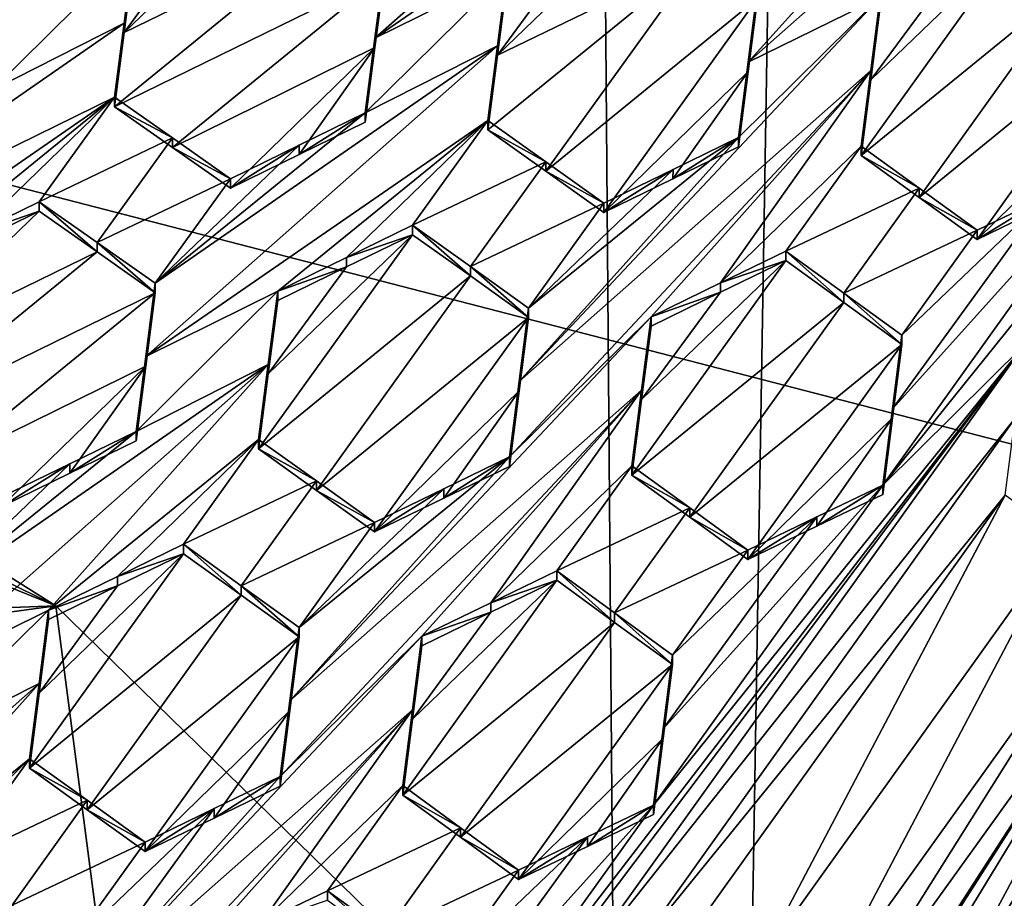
# Model space of a CAD drawing. Header units: metres. Extents: x -28 to 28, y -243 to 28.
# Tile 22 of 147: x -4.44 to -2.69, y -225.44 to -223.88. Entities that reach past the tile are written whole.
import ezdxf

# ---------------------------------------------------------------- set-up
doc = ezdxf.new("R2010")
doc.units = ezdxf.units.M
doc.layers.add('solid_10661043', color=7, linetype='CONTINUOUS')

msp = doc.modelspace()

# ---------------------------------------------------------------- linework, layer by layer
at = {"layer": 'solid_10661043'}
for points in [[(-6.468189, -240.147827, 149.682373), (-2.982479, -33.177227, 120.627815), (-7.076779, -32.296349, 120.462425)], [(-6.468189, -240.147827, 149.682373), (0, -240.141998, 149.723801), (-2.982479, -33.177227, 120.627815)], [(0, -240.141998, 149.723801), (-0.000043, -33.363544, 120.662979), (-2.982479, -33.177227, 120.627815)], [(-3.305357, -235.757614, 145.381073), (-6.610481, -235.649948, 145.324188), (-4.885979, -33.363503, 116.919937)], [(-3.305357, -235.757614, 145.381073), (-4.885979, -33.363503, 116.919937), (0.002991, -33.878384, 117.022713)], [(0, -235.869141, 145.41066), (-3.305357, -235.757614, 145.381073), (0.002991, -33.878384, 117.022713)], [(-5.242968, -219.076813, 116.413437), (8.043475, -227.407623, 118.645668), (-8.043475, -223.244019, 117.530037)], [(-5.242968, -219.076813, 116.413437), (7.775297, -222.446243, 117.316269), (8.043475, -227.407623, 118.645668)], [(-8.043475, -223.244019, 117.530037), (8.043475, -227.407623, 118.645668), (5.242968, -231.574844, 119.762268)], [(-8.043475, -223.244019, 117.530037), (5.242968, -231.574844, 119.762268), (-7.775297, -228.205399, 118.859436)], [(-3.808922, -223.911118, 132.731461), (-3.182922, -223.358307, 132.851456), (-3.792124, -223.781021, 132.72403)], [(-3.808922, -223.911118, 132.731461), (-3.200048, -223.490952, 132.858994), (-3.182922, -223.358307, 132.851456)], [(-2.518517, -223.399979, 133.029831), (-3.14456, -223.953613, 132.907974), (-2.909738, -223.838272, 132.959198)], [(-2.753897, -223.519791, 132.978333), (-3.14456, -223.953613, 132.907974), (-2.518517, -223.399979, 133.029831)], [(-3.808922, -223.911118, 132.731461), (-3.574006, -223.794495, 132.784653), (-3.200048, -223.490952, 132.858994)], [(-2.753897, -223.519791, 132.978333), (-3.127856, -223.823395, 132.903763), (-3.14456, -223.953613, 132.907974)], [(-3.998243, -223.653397, 132.589233), (-4.116854, -223.711624, 132.561752), (-4.255118, -223.901199, 132.542877)], [(-3.895067, -223.725479, 132.626114), (-3.998243, -223.653397, 132.589233), (-4.255118, -223.901199, 132.542877)], [(-3.451479, -223.751114, 132.750519), (-3.590782, -223.94133, 132.729004), (-3.333975, -223.693573, 132.777191)], [(-3.230932, -223.766586, 132.810211), (-3.333975, -223.693573, 132.777191), (-3.590782, -223.94133, 132.729004)], [(-4.116854, -223.711624, 132.561752), (-4.238274, -223.77124, 132.5336), (-4.255118, -223.901199, 132.542877)], [(-3.895067, -223.725479, 132.626114), (-4.255118, -223.901199, 132.542877), (-4.272186, -224.033096, 132.551575)], [(-3.792124, -223.797668, 132.661896), (-3.895067, -223.725479, 132.626114), (-4.272186, -224.033096, 132.551575)], [(-2.94365, -224.11998, 132.903046), (-2.669707, -223.7379, 132.949661), (-2.926407, -223.985062, 132.900558)], [(-2.566728, -223.81221, 132.977585), (-2.669707, -223.7379, 132.949661), (-2.94365, -224.11998, 132.903046)], [(-2.926407, -223.985062, 132.900558), (-2.669707, -223.7379, 132.949661), (-2.785907, -223.794464, 132.9245)], [(-4.490304, -224.003372, 132.551529), (-4.255118, -223.884476, 132.605347), (-4.238274, -223.754517, 132.596008)], [(-4.47325, -223.871841, 132.541931), (-4.490304, -224.003372, 132.551529), (-4.238274, -223.754517, 132.596008)], [(-4.255118, -223.884476, 132.605347), (-4.238274, -223.77124, 132.5336), (-4.238274, -223.754517, 132.596008)], [(-3.451479, -223.751114, 132.750519), (-3.574006, -223.811111, 132.722656), (-3.590782, -223.94133, 132.729004)], [(-6.575266, -223.841171, 136.553665), (-4.376737, -224.921799, 137.19516), (-6.189153, -223.779282, 136.466309)], [(-6.189153, -223.779282, 136.466309), (-4.376737, -224.921799, 137.19516), (-5.935938, -225.133881, 136.516098)], [(-4.255118, -223.884476, 132.605347), (-4.255118, -223.901199, 132.542877), (-4.238274, -223.77124, 132.5336)], [(-3.792124, -223.781021, 132.72403), (-3.792124, -223.797668, 132.661896), (-3.808922, -223.92778, 132.669266)], [(-3.808922, -223.911118, 132.731461), (-3.792124, -223.781021, 132.72403), (-3.808922, -223.92778, 132.669266)], [(-3.230932, -223.766586, 132.810211), (-3.590782, -223.94133, 132.729004), (-3.607918, -224.074524, 132.734818)], [(-3.230932, -223.766586, 132.810211), (-3.607918, -224.074524, 132.734818), (-3.504889, -224.147858, 132.766602)], [(-3.230932, -223.766586, 132.810211), (-3.504889, -224.147858, 132.766602), (-3.127856, -223.839935, 132.84201)], [(-3.792124, -223.797668, 132.661896), (-4.272186, -224.033096, 132.551575), (-4.169062, -224.105499, 132.587051)], [(-3.808922, -223.92778, 132.669266), (-3.792124, -223.797668, 132.661896), (-4.169062, -224.105499, 132.587051)], [(-3.826036, -224.043854, 132.738327), (-3.590782, -223.924698, 132.791077), (-3.574006, -223.794495, 132.784653)], [(-3.808922, -223.911118, 132.731461), (-3.826036, -224.043854, 132.738327), (-3.574006, -223.794495, 132.784653)], [(-3.574006, -223.811111, 132.722656), (-3.574006, -223.794495, 132.784653), (-3.590782, -223.924698, 132.791077)], [(-2.926407, -223.985062, 132.900558), (-2.785907, -223.794464, 132.9245), (-2.909738, -223.854782, 132.897552)], [(-3.590782, -223.94133, 132.729004), (-3.574006, -223.811111, 132.722656), (-3.590782, -223.924698, 132.791077)], [(-2.566728, -223.81221, 132.977585), (-2.94365, -224.11998, 132.903046), (-2.840657, -224.194534, 132.930161)], [(-2.463588, -223.887054, 133.004105), (-2.566728, -223.81221, 132.977585), (-2.840657, -224.194534, 132.930161)], [(-3.14456, -223.970184, 132.846161), (-3.14456, -223.953613, 132.907974), (-3.127856, -223.823395, 132.903763)], [(-3.127856, -223.839935, 132.84201), (-3.14456, -223.970184, 132.846161), (-3.127856, -223.823395, 132.903763)], [(-6.575266, -223.841171, 136.553665), (-7.008004, -223.855209, 136.590042), (-4.376737, -224.921799, 137.19516)], [(-3.552444, -224.522095, 132.840561), (-2.909738, -223.838272, 132.959198), (-3.161768, -224.087952, 132.911682)], [(-3.552444, -224.522095, 132.840561), (-2.926408, -223.968536, 132.962265), (-2.909738, -223.838272, 132.959198)], [(-3.504889, -224.147858, 132.766602), (-3.401798, -224.221527, 132.797287), (-3.127856, -223.839935, 132.84201)], [(-3.127856, -223.839935, 132.84201), (-3.401798, -224.221527, 132.797287), (-3.14456, -223.970184, 132.846161)], [(-3.14456, -223.953613, 132.907974), (-3.161768, -224.087952, 132.911682), (-2.909738, -223.838272, 132.959198)], [(-2.926408, -223.968536, 132.962265), (-2.909738, -223.854782, 132.897552), (-2.909738, -223.838272, 132.959198)], [(-7.008004, -223.855209, 136.590042), (-11.353618, -225.18544, 137.539215), (-4.376737, -224.921799, 137.19516)], [(-2.926407, -223.985062, 132.900558), (-2.909738, -223.854782, 132.897552), (-2.926408, -223.968536, 132.962265)], [(-4.272186, -224.016342, 132.61409), (-4.255118, -223.884476, 132.605347), (-4.864262, -224.306686, 132.478073)], [(-4.490304, -224.003372, 132.551529), (-4.864262, -224.306686, 132.478073), (-4.255118, -223.884476, 132.605347)], [(-4.272186, -224.016342, 132.61409), (-4.255118, -223.901199, 132.542877), (-4.255118, -223.884476, 132.605347)], [(-2.90537, -224.706635, 132.994339), (-2.65334, -224.457108, 133.041306), (-2.24547, -223.887466, 133.11348)], [(-2.90537, -224.706635, 132.994339), (-2.24547, -223.887466, 133.11348), (-2.4975, -224.137039, 133.06636)], [(-2.463588, -223.887054, 133.004105), (-2.840657, -224.194534, 132.930161), (-2.73753, -224.269547, 132.955978)], [(-2.480152, -224.017151, 133.0047), (-2.463588, -223.887054, 133.004105), (-2.73753, -224.269547, 132.955978)], [(-4.272186, -224.016342, 132.61409), (-4.272186, -224.033096, 132.551575), (-4.255118, -223.901199, 132.542877)], [(-3.808922, -223.911118, 132.731461), (-3.808922, -223.92778, 132.669266), (-3.826036, -224.060547, 132.676056)], [(-3.808922, -223.911118, 132.731461), (-3.826036, -224.060547, 132.676056), (-3.826036, -224.043854, 132.738327)], [(-4.216788, -224.47789, 132.669861), (-3.607918, -224.057877, 132.796951), (-3.590782, -223.924698, 132.791077)], [(-4.216788, -224.47789, 132.669861), (-3.590782, -223.924698, 132.791077), (-4.199994, -224.347443, 132.663864)], [(-3.826036, -224.043854, 132.738327), (-4.199994, -224.347443, 132.663864), (-3.590782, -223.924698, 132.791077)], [(-3.808922, -223.92778, 132.669266), (-4.169062, -224.105499, 132.587051), (-4.066067, -224.178085, 132.621536)], [(-3.808922, -223.92778, 132.669266), (-4.066067, -224.178085, 132.621536), (-3.943804, -224.11821, 132.649338)], [(-3.808922, -223.92778, 132.669266), (-3.943804, -224.11821, 132.649338), (-3.826036, -224.060547, 132.676056)], [(-3.590782, -223.94133, 132.729004), (-3.590782, -223.924698, 132.791077), (-3.607918, -224.057877, 132.796951)], [(-3.607918, -224.074524, 132.734818), (-3.590782, -223.94133, 132.729004), (-3.607918, -224.057877, 132.796951)], [(-3.14456, -223.953613, 132.907974), (-3.161768, -224.104538, 132.849777), (-3.161768, -224.087952, 132.911682)], [(-3.14456, -223.970184, 132.846161), (-3.161768, -224.104538, 132.849777), (-3.14456, -223.953613, 132.907974)], [(-3.569638, -224.656555, 132.843353), (-3.317608, -224.406845, 132.890961), (-2.926408, -223.968536, 132.962265)], [(-3.569638, -224.656555, 132.843353), (-2.926408, -223.968536, 132.962265), (-3.552444, -224.522095, 132.840561)], [(-3.14456, -223.970184, 132.846161), (-3.401798, -224.221527, 132.797287), (-3.278523, -224.161423, 132.824295)], [(-2.926408, -223.968536, 132.962265), (-3.317608, -224.406845, 132.890961), (-3.194116, -224.346832, 132.917297)], [(-3.14456, -223.970184, 132.846161), (-3.278523, -224.161423, 132.824295), (-3.161768, -224.104538, 132.849777)], [(-2.926408, -223.968536, 132.962265), (-3.194116, -224.346832, 132.917297), (-2.94365, -224.103424, 132.964844)], [(-2.926407, -223.985062, 132.900558), (-2.926408, -223.968536, 132.962265), (-2.94365, -224.103424, 132.964844)], [(-2.94365, -224.11998, 132.903046), (-2.926407, -223.985062, 132.900558), (-2.94365, -224.103424, 132.964844)], [(-4.881109, -224.436874, 132.486588), (-4.272186, -224.016342, 132.61409), (-4.864262, -224.306686, 132.478073)], [(-4.881109, -224.436874, 132.486588), (-4.646144, -224.319763, 132.540222), (-4.272186, -224.016342, 132.61409)], [(-4.524395, -224.260086, 132.568085), (-4.272186, -224.016342, 132.61409), (-4.646144, -224.319763, 132.540222)], [(-4.524395, -224.260086, 132.568085), (-4.406114, -224.202118, 132.595139), (-4.272186, -224.016342, 132.61409)], [(-4.169062, -224.08876, 132.649536), (-4.272186, -224.016342, 132.61409), (-4.406114, -224.202118, 132.595139)], [(-4.169062, -224.08876, 132.649536), (-4.272186, -224.033096, 132.551575), (-4.272186, -224.016342, 132.61409)], [(-2.480152, -224.017151, 133.0047), (-2.73753, -224.269547, 132.955978), (-2.613891, -224.209763, 132.981232)], [(-4.169062, -224.08876, 132.649536), (-4.169062, -224.105499, 132.587051), (-4.272186, -224.033096, 132.551575)], [(-3.826036, -224.043854, 132.738327), (-3.943776, -224.101486, 132.711685), (-4.199994, -224.347443, 132.663864)], [(-3.826036, -224.043854, 132.738327), (-3.826036, -224.060547, 132.676056), (-3.943804, -224.11821, 132.649338)], [(-3.826036, -224.043854, 132.738327), (-3.943804, -224.11821, 132.649338), (-3.943776, -224.101486, 132.711685)], [(-3.981876, -224.361496, 132.722366), (-3.607918, -224.057877, 132.796951), (-4.216788, -224.47789, 132.669861)], [(-3.981876, -224.361496, 132.722366), (-3.859278, -224.301575, 132.749756), (-3.607918, -224.057877, 132.796951)], [(-3.859278, -224.301575, 132.749756), (-3.741845, -224.244202, 132.775925), (-3.607918, -224.057877, 132.796951)], [(-3.741845, -224.244202, 132.775925), (-3.504889, -224.13121, 132.828705), (-3.607918, -224.057877, 132.796951)], [(-3.504889, -224.13121, 132.828705), (-3.607918, -224.074524, 132.734818), (-3.607918, -224.057877, 132.796951)], [(-3.504889, -224.147858, 132.766602), (-3.607918, -224.074524, 132.734818), (-3.504889, -224.13121, 132.828705)], [(-4.169062, -224.08876, 132.649536), (-4.406114, -224.202118, 132.595139), (-4.303018, -224.274673, 132.629974)], [(-4.066067, -224.161346, 132.68399), (-4.169062, -224.08876, 132.649536), (-4.303018, -224.274673, 132.629974)], [(-4.066067, -224.161346, 132.68399), (-4.169062, -224.105499, 132.587051), (-4.169062, -224.08876, 132.649536)], [(-3.552444, -224.522095, 132.840561), (-3.161768, -224.087952, 132.911682), (-3.535726, -224.391479, 132.837357)], [(-3.535726, -224.391479, 132.837357), (-3.161768, -224.087952, 132.911682), (-3.278482, -224.144791, 132.886292)], [(-3.278523, -224.161423, 132.824295), (-3.278482, -224.144791, 132.886292), (-3.161768, -224.087952, 132.911682)], [(-3.161768, -224.104538, 132.849777), (-3.278523, -224.161423, 132.824295), (-3.161768, -224.087952, 132.911682)], [(-3.943776, -224.101486, 132.711685), (-4.066067, -224.161346, 132.68399), (-4.199994, -224.347443, 132.663864)], [(-4.066067, -224.161346, 132.68399), (-4.066067, -224.178085, 132.621536), (-4.169062, -224.105499, 132.587051)], [(-3.943776, -224.101486, 132.711685), (-3.943804, -224.11821, 132.649338), (-4.066067, -224.178085, 132.621536)], [(-3.943776, -224.101486, 132.711685), (-4.066067, -224.178085, 132.621536), (-4.066067, -224.161346, 132.68399)], [(-2.94365, -224.103424, 132.964844), (-3.194116, -224.346832, 132.917297), (-3.077577, -224.290237, 132.942017)], [(-2.840657, -224.177994, 132.991928), (-2.94365, -224.103424, 132.964844), (-3.077577, -224.290237, 132.942017)], [(-2.840657, -224.177994, 132.991928), (-2.94365, -224.11998, 132.903046), (-2.94365, -224.103424, 132.964844)], [(-3.741845, -224.244202, 132.775925), (-3.638828, -224.317673, 132.807159), (-3.504889, -224.13121, 132.828705)], [(-3.638828, -224.317673, 132.807159), (-3.401798, -224.204895, 132.859375), (-3.504889, -224.13121, 132.828705)], [(-3.504889, -224.147858, 132.766602), (-3.504889, -224.13121, 132.828705), (-3.401798, -224.204895, 132.859375)], [(-2.840657, -224.194534, 132.930161), (-2.94365, -224.11998, 132.903046), (-2.840657, -224.177994, 132.991928)], [(-3.535726, -224.391479, 132.837357), (-3.278482, -224.144791, 132.886292), (-3.401798, -224.204895, 132.859375)], [(-3.504889, -224.147858, 132.766602), (-3.401798, -224.204895, 132.859375), (-3.401798, -224.221527, 132.797287)], [(-3.401798, -224.221527, 132.797287), (-3.401798, -224.204895, 132.859375), (-3.278482, -224.144791, 132.886292)], [(-3.278523, -224.161423, 132.824295), (-3.401798, -224.221527, 132.797287), (-3.278482, -224.144791, 132.886292)], [(-2.888073, -224.570572, 132.994522), (-2.90537, -224.706635, 132.994339), (-2.4975, -224.137039, 133.06636)], [(-2.888073, -224.570572, 132.994522), (-2.4975, -224.137039, 133.06636), (-2.613891, -224.193237, 133.042908)], [(-4.066067, -224.161346, 132.68399), (-4.303018, -224.274673, 132.629974), (-4.199994, -224.347443, 132.663864)], [(-2.974582, -224.364899, 132.968765), (-2.840657, -224.177994, 132.991928), (-3.077577, -224.290237, 132.942017)], [(-2.974582, -224.364899, 132.968765), (-2.73753, -224.252991, 133.017731), (-2.840657, -224.177994, 132.991928)], [(-2.840657, -224.194534, 132.930161), (-2.840657, -224.177994, 132.991928), (-2.73753, -224.252991, 133.017731)], [(-4.524395, -224.260086, 132.568085), (-4.406114, -224.218903, 132.532471), (-4.406114, -224.202118, 132.595139)], [(-4.303018, -224.291458, 132.567337), (-4.303018, -224.274673, 132.629974), (-4.406114, -224.202118, 132.595139)], [(-4.406114, -224.218903, 132.532471), (-4.303018, -224.291458, 132.567337), (-4.406114, -224.202118, 132.595139)], [(-2.871458, -224.439972, 132.994293), (-2.888073, -224.570572, 132.994522), (-2.613891, -224.193237, 133.042908)], [(-2.871458, -224.439972, 132.994293), (-2.613891, -224.193237, 133.042908), (-2.73753, -224.252991, 133.017731)], [(-2.840657, -224.194534, 132.930161), (-2.73753, -224.252991, 133.017731), (-2.73753, -224.269547, 132.955978)], [(-2.73753, -224.269547, 132.955978), (-2.73753, -224.252991, 133.017731), (-2.613891, -224.193237, 133.042908)], [(-2.613891, -224.209763, 132.981232), (-2.73753, -224.269547, 132.955978), (-2.613891, -224.193237, 133.042908)], [(-4.406114, -224.218903, 132.532471), (-4.662978, -224.466934, 132.485016), (-4.303018, -224.291458, 132.567337)], [(-4.524375, -224.276886, 132.505325), (-4.662978, -224.466934, 132.485016), (-4.406114, -224.218903, 132.532471)], [(-4.524375, -224.276886, 132.505325), (-4.406114, -224.218903, 132.532471), (-4.524395, -224.260086, 132.568085)], [(-3.638828, -224.317673, 132.807159), (-3.535726, -224.391479, 132.837357), (-3.401798, -224.204895, 132.859375)], [(-3.741845, -224.260895, 132.713623), (-3.741845, -224.244202, 132.775925), (-3.859278, -224.301575, 132.749756)], [(-3.638828, -224.334351, 132.744904), (-3.638828, -224.317673, 132.807159), (-3.741845, -224.244202, 132.775925)], [(-3.741845, -224.260895, 132.713623), (-3.638828, -224.334351, 132.744904), (-3.741845, -224.244202, 132.775925)], [(-2.974582, -224.364899, 132.968765), (-2.871458, -224.439972, 132.994293), (-2.73753, -224.252991, 133.017731)], [(-4.015788, -224.642319, 132.66954), (-3.638828, -224.334351, 132.744904), (-3.741845, -224.260895, 132.713623)], [(-3.998651, -224.508789, 132.664932), (-4.015788, -224.642319, 132.66954), (-3.741845, -224.260895, 132.713623)], [(-3.998651, -224.508789, 132.664932), (-3.741845, -224.260895, 132.713623), (-3.859248, -224.318283, 132.687378)], [(-3.859248, -224.318283, 132.687378), (-3.741845, -224.260895, 132.713623), (-3.859278, -224.301575, 132.749756)], [(-4.303018, -224.291458, 132.567337), (-4.680056, -224.599289, 132.492203), (-4.199994, -224.364212, 132.601257)], [(-4.303018, -224.291458, 132.567337), (-4.662978, -224.466934, 132.485016), (-4.680056, -224.599289, 132.492203)], [(-4.303018, -224.274673, 132.629974), (-4.199994, -224.364212, 132.601257), (-4.199994, -224.347443, 132.663864)], [(-4.303018, -224.291458, 132.567337), (-4.199994, -224.364212, 132.601257), (-4.303018, -224.274673, 132.629974)], [(-3.077577, -224.306839, 132.880066), (-3.077577, -224.290237, 132.942017), (-3.194116, -224.346832, 132.917297)], [(-2.974582, -224.381485, 132.90683), (-3.077577, -224.290237, 132.942017), (-3.077577, -224.306839, 132.880066)], [(-2.974582, -224.381485, 132.90683), (-2.974582, -224.364899, 132.968765), (-3.077577, -224.290237, 132.942017)], [(-3.859248, -224.318283, 132.687378), (-3.859278, -224.301575, 132.749756), (-3.981876, -224.361496, 132.722366)], [(-3.3343, -224.554169, 132.830994), (-3.35152, -224.689117, 132.832748), (-3.077577, -224.306839, 132.880066)], [(-2.974582, -224.381485, 132.90683), (-3.077577, -224.306839, 132.880066), (-3.35152, -224.689117, 132.832748)], [(-3.3343, -224.554169, 132.830994), (-3.077577, -224.306839, 132.880066), (-3.194121, -224.363464, 132.855255)], [(-3.194121, -224.363464, 132.855255), (-3.077577, -224.306839, 132.880066), (-3.194116, -224.346832, 132.917297)], [(-3.998651, -224.508789, 132.664932), (-3.859248, -224.318283, 132.687378), (-3.981876, -224.378235, 132.659882)], [(-3.859248, -224.318283, 132.687378), (-3.981876, -224.361496, 132.722366), (-3.981876, -224.378235, 132.659882)], [(-3.638828, -224.317673, 132.807159), (-3.535726, -224.408157, 132.775116), (-3.535726, -224.391479, 132.837357)], [(-3.638828, -224.334351, 132.744904), (-3.535726, -224.408157, 132.775116), (-3.638828, -224.317673, 132.807159)], [(-4.015788, -224.642319, 132.66954), (-3.912772, -224.716019, 132.699875), (-3.638828, -224.334351, 132.744904)], [(-3.912772, -224.716019, 132.699875), (-3.535726, -224.408157, 132.775116), (-3.638828, -224.334351, 132.744904)], [(-3.981876, -224.361496, 132.722366), (-4.216788, -224.47789, 132.669861), (-4.233906, -224.611008, 132.675415)], [(-3.998652, -224.492035, 132.727478), (-3.981876, -224.361496, 132.722366), (-4.233906, -224.611008, 132.675415)], [(-4.216788, -224.494675, 132.607193), (-4.216788, -224.47789, 132.669861), (-4.199994, -224.347443, 132.663864)], [(-4.199994, -224.364212, 132.601257), (-4.216788, -224.494675, 132.607193), (-4.199994, -224.347443, 132.663864)], [(-3.981876, -224.378235, 132.659882), (-3.981876, -224.361496, 132.722366), (-3.998652, -224.492035, 132.727478)], [(-3.194121, -224.363464, 132.855255), (-3.194116, -224.346832, 132.917297), (-3.317608, -224.406845, 132.890961)], [(-6.754847, -224.371643, 134.241302), (-5.935938, -225.133881, 136.516098), (-4.138358, -226.747696, 136.948517)], [(-3.987878, -227.359024, 135.041779), (-6.754847, -224.371643, 134.241302), (-4.138358, -226.747696, 136.948517)], [(-6.518949, -225.401001, 132.135986), (-6.754847, -224.371643, 134.241302), (-3.987878, -227.359024, 135.041779)], [(-4.576984, -224.672134, 132.52597), (-4.199994, -224.364212, 132.601257), (-4.680056, -224.599289, 132.492203)], [(-4.576984, -224.672134, 132.52597), (-4.216788, -224.494675, 132.607193), (-4.199994, -224.364212, 132.601257)], [(-3.998651, -224.508789, 132.664932), (-3.981876, -224.378235, 132.659882), (-3.998652, -224.492035, 132.727478)], [(-3.3343, -224.554169, 132.830994), (-3.194121, -224.363464, 132.855255), (-3.317608, -224.423508, 132.828827)], [(-3.317608, -224.423508, 132.828827), (-3.194121, -224.363464, 132.855255), (-3.317608, -224.406845, 132.890961)], [(-2.871458, -224.456558, 132.932373), (-2.871458, -224.439972, 132.994293), (-2.974582, -224.364899, 132.968765)], [(-2.974582, -224.381485, 132.90683), (-2.871458, -224.456558, 132.932373), (-2.974582, -224.364899, 132.968765)], [(-3.552444, -224.538788, 132.778259), (-3.552444, -224.522095, 132.840561), (-3.535726, -224.391479, 132.837357)], [(-3.535726, -224.408157, 132.775116), (-3.552444, -224.538788, 132.778259), (-3.535726, -224.391479, 132.837357)], [(-2.974582, -224.381485, 132.90683), (-3.35152, -224.689117, 132.832748), (-3.248514, -224.763947, 132.858902)], [(-2.974582, -224.381485, 132.90683), (-3.248514, -224.763947, 132.858902), (-2.871458, -224.456558, 132.932373)], [(-3.569638, -224.656555, 132.843353), (-3.96033, -225.090927, 132.771835), (-3.317608, -224.406845, 132.890961)], [(-3.3343, -224.537506, 132.893204), (-3.317608, -224.406845, 132.890961), (-3.96033, -225.090927, 132.771835)], [(-3.912772, -224.716019, 132.699875), (-3.809669, -224.790054, 132.729248), (-3.535726, -224.408157, 132.775116)], [(-3.809669, -224.790054, 132.729248), (-3.552444, -224.538788, 132.778259), (-3.535726, -224.408157, 132.775116)], [(-3.3343, -224.537506, 132.893204), (-3.317608, -224.423508, 132.828827), (-3.317608, -224.406845, 132.890961)], [(-3.3343, -224.554169, 132.830994), (-3.317608, -224.423508, 132.828827), (-3.3343, -224.537506, 132.893204)], [(-2.888073, -224.587173, 132.93251), (-2.888073, -224.570572, 132.994522), (-2.871458, -224.439972, 132.994293)], [(-2.871458, -224.456558, 132.932373), (-2.888073, -224.587173, 132.93251), (-2.871458, -224.439972, 132.994293)], [(-4.12898, -226.415665, 132.77739), (-3.46908, -225.596481, 132.896545), (-2.65334, -224.457108, 133.041306)], [(-4.12898, -226.415665, 132.77739), (-2.65334, -224.457108, 133.041306), (-3.72111, -225.845963, 132.849792)], [(-3.31324, -225.276276, 132.922119), (-3.72111, -225.845963, 132.849792), (-2.65334, -224.457108, 133.041306)], [(-2.66992, -224.587692, 133.040543), (-2.65334, -224.457108, 133.041306), (-3.46908, -225.596481, 132.896545)], [(-2.90537, -224.706635, 132.994339), (-3.31324, -225.276276, 132.922119), (-2.65334, -224.457108, 133.041306)], [(-2.871458, -224.456558, 132.932373), (-3.248514, -224.763947, 132.858902), (-3.145401, -224.839142, 132.883957)], [(-2.871458, -224.456558, 132.932373), (-3.145401, -224.839142, 132.883957), (-2.888073, -224.587173, 132.93251)], [(-4.233906, -224.627823, 132.612686), (-4.233906, -224.611008, 132.675415), (-4.216788, -224.47789, 132.669861)], [(-4.216788, -224.494675, 132.607193), (-4.233906, -224.627823, 132.612686), (-4.216788, -224.47789, 132.669861)], [(-4.624659, -225.045364, 132.605774), (-3.998652, -224.492035, 132.727478), (-4.607864, -224.914627, 132.60083)], [(-4.624659, -225.045364, 132.605774), (-4.389747, -224.929138, 132.657623), (-3.998652, -224.492035, 132.727478)], [(-3.998652, -224.492035, 132.727478), (-4.233906, -224.611008, 132.675415), (-4.607864, -224.914627, 132.60083)], [(-4.576984, -224.672134, 132.52597), (-4.473937, -224.745178, 132.558853), (-4.216788, -224.494675, 132.607193)], [(-4.473937, -224.745178, 132.558853), (-4.351583, -224.685349, 132.586319), (-4.216788, -224.494675, 132.607193)], [(-3.998652, -224.492035, 132.727478), (-4.389747, -224.929138, 132.657623), (-4.015788, -224.625534, 132.732162)], [(-4.351583, -224.685349, 132.586319), (-4.233906, -224.627823, 132.612686), (-4.216788, -224.494675, 132.607193)], [(-3.998651, -224.508789, 132.664932), (-3.998652, -224.492035, 132.727478), (-4.015788, -224.625534, 132.732162)], [(-3.998651, -224.508789, 132.664932), (-4.015788, -224.625534, 132.732162), (-4.015788, -224.642319, 132.66954)], [(-3.569638, -224.673264, 132.78096), (-3.569638, -224.656555, 132.843353), (-3.552444, -224.522095, 132.840561)], [(-3.552444, -224.538788, 132.778259), (-3.569638, -224.673264, 132.78096), (-3.552444, -224.522095, 132.840561)], [(-3.3343, -224.537506, 132.893204), (-3.977508, -225.225449, 132.773972), (-3.725478, -224.975739, 132.821564)], [(-3.3343, -224.537506, 132.893204), (-3.96033, -225.090927, 132.771835), (-3.977508, -225.225449, 132.773972)], [(-3.809669, -224.790054, 132.729248), (-3.686552, -224.730133, 132.755829), (-3.552444, -224.538788, 132.778259)], [(-3.3343, -224.537506, 132.893204), (-3.725478, -224.975739, 132.821564), (-3.602509, -224.916077, 132.847443)], [(-3.686552, -224.730133, 132.755829), (-3.569638, -224.673264, 132.78096), (-3.552444, -224.538788, 132.778259)], [(-3.3343, -224.537506, 132.893204), (-3.602509, -224.916077, 132.847443), (-3.35152, -224.67244, 132.895035)], [(-3.3343, -224.554169, 132.830994), (-3.3343, -224.537506, 132.893204), (-3.35152, -224.67244, 132.895035)], [(-3.3343, -224.554169, 132.830994), (-3.35152, -224.67244, 132.895035), (-3.35152, -224.689117, 132.832748)], [(-2.90537, -224.723267, 132.932251), (-2.90537, -224.706635, 132.994339), (-2.888073, -224.570572, 132.994522)], [(-2.888073, -224.587173, 132.93251), (-2.90537, -224.723267, 132.932251), (-2.888073, -224.570572, 132.994522)], [(-2.66992, -224.587692, 133.040543), (-3.46908, -225.596481, 132.896545), (-3.347315, -225.537949, 132.920166)], [(-2.66992, -224.587692, 133.040543), (-3.347315, -225.537949, 132.920166), (-2.687252, -224.724304, 133.039352)], [(-3.022357, -224.779709, 132.908813), (-2.888073, -224.587173, 132.93251), (-3.145401, -224.839142, 132.883957)], [(-3.022357, -224.779709, 132.908813), (-2.90537, -224.723267, 132.932251), (-2.888073, -224.587173, 132.93251)], [(-4.351558, -224.668503, 132.649155), (-4.607864, -224.914627, 132.60083), (-4.233906, -224.611008, 132.675415)], [(-4.351583, -224.685349, 132.586319), (-4.233906, -224.611008, 132.675415), (-4.233906, -224.627823, 132.612686)], [(-4.351583, -224.685349, 132.586319), (-4.351558, -224.668503, 132.649155), (-4.233906, -224.611008, 132.675415)], [(-4.015788, -224.625534, 132.732162), (-4.389747, -224.929138, 132.657623), (-4.267151, -224.869324, 132.684647)], [(-4.015788, -224.625534, 132.732162), (-4.267151, -224.869324, 132.684647), (-4.149715, -224.812042, 132.710464)], [(-3.912773, -224.699249, 132.762482), (-4.015788, -224.625534, 132.732162), (-4.149715, -224.812042, 132.710464)], [(-4.015788, -224.642319, 132.66954), (-4.015788, -224.625534, 132.732162), (-3.912773, -224.699249, 132.762482)], [(-4.015788, -224.642319, 132.66954), (-3.912773, -224.699249, 132.762482), (-3.912772, -224.716019, 132.699875)], [(-3.569638, -224.656555, 132.843353), (-3.943596, -224.960007, 132.769363), (-3.96033, -225.090927, 132.771835)], [(-3.686553, -224.713394, 132.818314), (-3.943596, -224.960007, 132.769363), (-3.569638, -224.656555, 132.843353)], [(-3.686552, -224.730133, 132.755829), (-3.686553, -224.713394, 132.818314), (-3.569638, -224.656555, 132.843353)], [(-3.686552, -224.730133, 132.755829), (-3.569638, -224.656555, 132.843353), (-3.569638, -224.673264, 132.78096)], [(-4.351558, -224.668503, 132.649155), (-4.473937, -224.728317, 132.62178), (-4.607864, -224.914627, 132.60083)], [(-4.473937, -224.745178, 132.558853), (-4.473937, -224.728317, 132.62178), (-4.351558, -224.668503, 132.649155)], [(-4.473937, -224.745178, 132.558853), (-4.351558, -224.668503, 132.649155), (-4.351583, -224.685349, 132.586319)], [(-3.35152, -224.67244, 132.895035), (-3.602509, -224.916077, 132.847443), (-3.485447, -224.859314, 132.871933)], [(-3.35152, -224.67244, 132.895035), (-3.485447, -224.859314, 132.871933), (-3.248514, -224.747253, 132.921173)], [(-3.35152, -224.689117, 132.832748), (-3.35152, -224.67244, 132.895035), (-3.248514, -224.747253, 132.921173)], [(-3.248514, -224.763947, 132.858902), (-3.35152, -224.689117, 132.832748), (-3.248514, -224.747253, 132.921173)], [(-3.912773, -224.699249, 132.762482), (-4.149715, -224.812042, 132.710464), (-4.046704, -224.885864, 132.740372)], [(-3.809669, -224.773285, 132.791824), (-3.912773, -224.699249, 132.762482), (-4.046704, -224.885864, 132.740372)], [(-3.912772, -224.716019, 132.699875), (-3.912773, -224.699249, 132.762482), (-3.809669, -224.773285, 132.791824)], [(-2.90537, -224.706635, 132.994339), (-3.295982, -225.140457, 132.922562), (-3.31324, -225.276276, 132.922119)], [(-2.90537, -224.706635, 132.994339), (-3.022357, -224.763062, 132.970978), (-3.295982, -225.140457, 132.922562)], [(-3.022357, -224.779709, 132.908813), (-3.022357, -224.763062, 132.970978), (-2.90537, -224.706635, 132.994339)], [(-3.022357, -224.779709, 132.908813), (-2.90537, -224.706635, 132.994339), (-2.90537, -224.723267, 132.932251)], [(-3.686553, -224.713394, 132.818314), (-3.809669, -224.773285, 132.791824), (-3.943596, -224.960007, 132.769363)], [(-3.912772, -224.716019, 132.699875), (-3.809669, -224.773285, 132.791824), (-3.809669, -224.790054, 132.729248)], [(-3.809669, -224.790054, 132.729248), (-3.809669, -224.773285, 132.791824), (-3.686553, -224.713394, 132.818314)], [(-3.809669, -224.790054, 132.729248), (-3.686553, -224.713394, 132.818314), (-3.686552, -224.730133, 132.755829)], [(-2.687252, -224.724304, 133.039352), (-3.347315, -225.537949, 132.920166), (-3.229049, -225.48114, 132.942886)], [(-3.12599, -225.557388, 132.963867), (-2.687252, -224.724304, 133.039352), (-3.229049, -225.48114, 132.942886)], [(-3.12599, -225.557388, 132.963867), (-2.584192, -224.800522, 133.060455), (-2.687252, -224.724304, 133.039352)], [(-3.382439, -224.934204, 132.897827), (-3.248514, -224.747253, 132.921173), (-3.485447, -224.859314, 132.871933)], [(-3.382439, -224.934204, 132.897827), (-3.145401, -224.822464, 132.946213), (-3.248514, -224.747253, 132.921173)], [(-3.248514, -224.763947, 132.858902), (-3.248514, -224.747253, 132.921173), (-3.145401, -224.822464, 132.946213)], [(-3.022357, -224.763062, 132.970978), (-3.279328, -225.00946, 132.922653), (-3.295982, -225.140457, 132.922562)], [(-3.022357, -224.763062, 132.970978), (-3.145401, -224.822464, 132.946213), (-3.279328, -225.00946, 132.922653)], [(-3.145401, -224.839142, 132.883957), (-3.248514, -224.763947, 132.858902), (-3.145401, -224.822464, 132.946213)], [(-3.022357, -224.763062, 132.970978), (-3.145401, -224.839142, 132.883957), (-3.145401, -224.822464, 132.946213)], [(-3.022357, -224.779709, 132.908813), (-3.145401, -224.839142, 132.883957), (-3.022357, -224.763062, 132.970978)], [(-2.358424, -224.818527, 133.102402), (-2.804812, -225.653122, 133.023087), (-2.241102, -224.76265, 133.123169)], [(-2.682687, -225.595047, 133.044373), (-2.241102, -224.76265, 133.123169), (-2.804812, -225.653122, 133.023087)], [(-3.809669, -224.773285, 132.791824), (-4.046704, -224.885864, 132.740372), (-3.943596, -224.960007, 132.769363)], [(-4.267151, -224.869324, 132.684647), (-4.149715, -224.828873, 132.647675), (-4.149715, -224.812042, 132.710464)], [(-4.046704, -224.902679, 132.677612), (-4.046704, -224.885864, 132.740372), (-4.149715, -224.812042, 132.710464)], [(-4.149715, -224.828873, 132.647675), (-4.046704, -224.902679, 132.677612), (-4.149715, -224.812042, 132.710464)], [(-3.12599, -225.557388, 132.963867), (-3.02293, -225.633911, 132.983826), (-2.584192, -224.800522, 133.060455)], [(-2.584192, -224.800522, 133.060455), (-3.02293, -225.633911, 132.983826), (-2.481133, -224.877075, 133.080292)], [(-4.423658, -225.210587, 132.602448), (-4.046704, -224.902679, 132.677612), (-4.149715, -224.828873, 132.647675)], [(-4.406526, -225.076859, 132.59874), (-4.423658, -225.210587, 132.602448), (-4.149715, -224.828873, 132.647675)], [(-4.406526, -225.076859, 132.59874), (-4.149715, -224.828873, 132.647675), (-4.267126, -224.886154, 132.62178)], [(-4.267126, -224.886154, 132.62178), (-4.149715, -224.828873, 132.647675), (-4.267151, -224.869324, 132.684647)], [(-2.358424, -224.818527, 133.102402), (-3.056842, -225.902039, 132.978424), (-3.620553, -226.792496, 132.878357)], [(-2.358424, -224.818527, 133.102402), (-3.620553, -226.792496, 132.878357), (-3.212682, -226.222794, 132.95076)], [(-3.279328, -225.00946, 132.922653), (-3.145401, -224.822464, 132.946213), (-3.382439, -224.934204, 132.897827)], [(-2.358424, -224.818527, 133.102402), (-3.212682, -226.222794, 132.95076), (-2.804812, -225.653122, 133.023087)], [(-2.358424, -224.818527, 133.102402), (-3.039623, -225.765869, 132.981277), (-3.056842, -225.902039, 132.978424)], [(-2.481133, -224.877075, 133.080292), (-3.039623, -225.765869, 132.981277), (-2.358424, -224.818527, 133.102402)], [(-4.267126, -224.886154, 132.62178), (-4.267151, -224.869324, 132.684647), (-4.389747, -224.929138, 132.657623)], [(-3.485447, -224.876053, 132.809494), (-3.485447, -224.859314, 132.871933), (-3.602509, -224.916077, 132.847443)], [(-3.382439, -224.950943, 132.835388), (-3.485447, -224.859314, 132.871933), (-3.485447, -224.876053, 132.809494)], [(-3.382439, -224.934204, 132.897827), (-3.485447, -224.859314, 132.871933), (-3.382439, -224.950943, 132.835388)], [(-4.406526, -225.076859, 132.59874), (-4.267126, -224.886154, 132.62178), (-4.389747, -224.946014, 132.59465)], [(-4.389747, -224.946014, 132.59465), (-4.267126, -224.886154, 132.62178), (-4.389747, -224.929138, 132.657623)], [(-3.943596, -224.976822, 132.706619), (-3.943596, -224.960007, 132.769363), (-4.046704, -224.885864, 132.740372)], [(-4.046704, -224.902679, 132.677612), (-3.943596, -224.976822, 132.706619), (-4.046704, -224.885864, 132.740372)], [(-3.742191, -225.123535, 132.760498), (-3.75939, -225.258453, 132.761719), (-3.485447, -224.876053, 132.809494)], [(-3.382439, -224.950943, 132.835388), (-3.485447, -224.876053, 132.809494), (-3.75939, -225.258453, 132.761719)], [(-3.742191, -225.123535, 132.760498), (-3.485447, -224.876053, 132.809494), (-3.602523, -224.932846, 132.784897)], [(-3.602523, -224.932846, 132.784897), (-3.485447, -224.876053, 132.809494), (-3.602509, -224.916077, 132.847443)], [(-2.481133, -224.877075, 133.080292), (-3.02293, -225.633911, 132.983826), (-3.039623, -225.765869, 132.981277)], [(-4.423658, -225.210587, 132.602448), (-4.320644, -225.284592, 132.631653), (-4.046704, -224.902679, 132.677612)], [(-4.320644, -225.284592, 132.631653), (-3.943596, -224.976822, 132.706619), (-4.046704, -224.902679, 132.677612)], [(-11.353618, -225.18544, 137.539215), (-3.208862, -226.062653, 137.361374), (-4.376737, -224.921799, 137.19516)], [(-4.376737, -224.921799, 137.19516), (-4.138358, -226.747696, 136.948517), (-5.935938, -225.133881, 136.516098)], [(-4.376737, -224.921799, 137.19516), (-3.208862, -226.062653, 137.361374), (-4.138358, -226.747696, 136.948517)], [(-3.602523, -224.932846, 132.784897), (-3.602509, -224.916077, 132.847443), (-3.725478, -224.975739, 132.821564)], [(-4.641776, -225.178741, 132.610336), (-4.406526, -225.059967, 132.661774), (-4.389747, -224.929138, 132.657623)], [(-4.624659, -225.045364, 132.605774), (-4.641776, -225.178741, 132.610336), (-4.389747, -224.929138, 132.657623)], [(-4.406526, -225.059967, 132.661774), (-4.389747, -224.946014, 132.59465), (-4.389747, -224.929138, 132.657623)], [(-3.742191, -225.123535, 132.760498), (-3.602523, -224.932846, 132.784897), (-3.725478, -224.992523, 132.758942)], [(-3.725478, -224.992523, 132.758942), (-3.602523, -224.932846, 132.784897), (-3.725478, -224.975739, 132.821564)], [(-3.382439, -224.934204, 132.897827), (-3.382439, -224.950943, 132.835388), (-3.279328, -225.026199, 132.860229)], [(-3.279328, -225.00946, 132.922653), (-3.382439, -224.934204, 132.897827), (-3.279328, -225.026199, 132.860229)], [(-4.406526, -225.076859, 132.59874), (-4.389747, -224.946014, 132.59465), (-4.406526, -225.059967, 132.661774)], [(-3.382439, -224.950943, 132.835388), (-3.75939, -225.258453, 132.761719), (-3.656374, -225.333466, 132.787155)], [(-3.279328, -225.026199, 132.860229), (-3.382439, -224.950943, 132.835388), (-3.656374, -225.333466, 132.787155)], [(-3.96033, -225.107758, 132.70903), (-3.943596, -224.960007, 132.769363), (-3.943596, -224.976822, 132.706619)], [(-3.96033, -225.107758, 132.70903), (-3.96033, -225.090927, 132.771835), (-3.943596, -224.960007, 132.769363)], [(-3.977508, -225.225449, 132.773972), (-4.368215, -225.659988, 132.70224), (-3.725478, -224.975739, 132.821564)], [(-3.742191, -225.10672, 132.823212), (-3.725478, -224.975739, 132.821564), (-4.368215, -225.659988, 132.70224)], [(-4.320644, -225.284592, 132.631653), (-4.217539, -225.358902, 132.660004), (-3.943596, -224.976822, 132.706619)], [(-4.217539, -225.358902, 132.660004), (-3.96033, -225.107758, 132.70903), (-3.943596, -224.976822, 132.706619)], [(-3.742191, -225.10672, 132.823212), (-3.725478, -224.992523, 132.758942), (-3.725478, -224.975739, 132.821564)], [(-3.742191, -225.10672, 132.823212), (-3.742191, -225.123535, 132.760498), (-3.725478, -224.992523, 132.758942)], [(-3.279328, -225.00946, 132.922653), (-3.279328, -225.026199, 132.860229), (-3.295982, -225.157196, 132.860062)], [(-3.295982, -225.140457, 132.922562), (-3.279328, -225.00946, 132.922653), (-3.295982, -225.157196, 132.860062)], [(-3.279328, -225.026199, 132.860229), (-3.656374, -225.333466, 132.787155), (-3.553271, -225.408813, 132.81163)], [(-3.295982, -225.157196, 132.860062), (-3.279328, -225.026199, 132.860229), (-3.553271, -225.408813, 132.81163)], [(-4.406526, -225.059967, 132.661774), (-5.032533, -225.613342, 132.539917), (-4.797616, -225.497238, 132.591187)], [(-4.641776, -225.178741, 132.610336), (-5.032533, -225.613342, 132.539917), (-4.406526, -225.059967, 132.661774)], [(-4.423658, -225.19368, 132.665558), (-4.406526, -225.059967, 132.661774), (-4.797616, -225.497238, 132.591187)], [(-4.406526, -225.076859, 132.59874), (-4.406526, -225.059967, 132.661774), (-4.423658, -225.19368, 132.665558)], [(-4.406526, -225.076859, 132.59874), (-4.423658, -225.19368, 132.665558), (-4.423658, -225.210587, 132.602448)], [(-3.977508, -225.242294, 132.711075), (-3.977508, -225.225449, 132.773972), (-3.96033, -225.090927, 132.771835)], [(-3.96033, -225.107758, 132.70903), (-3.977508, -225.242294, 132.711075), (-3.96033, -225.090927, 132.771835)], [(-3.742191, -225.10672, 132.823212), (-4.368215, -225.659988, 132.70224), (-4.385378, -225.794525, 132.703857)], [(-3.742191, -225.10672, 132.823212), (-4.385378, -225.794525, 132.703857), (-4.133348, -225.544846, 132.751404)], [(-4.217539, -225.358902, 132.660004), (-4.094833, -225.299286, 132.686172), (-3.96033, -225.107758, 132.70903)], [(-4.010777, -225.485443, 132.776917), (-3.742191, -225.10672, 132.823212), (-4.133348, -225.544846, 132.751404)], [(-4.094833, -225.299286, 132.686172), (-3.977508, -225.242294, 132.711075), (-3.96033, -225.107758, 132.70903)], [(-4.010777, -225.485443, 132.776917), (-3.75939, -225.241623, 132.824493), (-3.742191, -225.10672, 132.823212)], [(-3.75939, -225.241623, 132.824493), (-3.742191, -225.123535, 132.760498), (-3.742191, -225.10672, 132.823212)], [(-3.75939, -225.241623, 132.824493), (-3.75939, -225.258453, 132.761719), (-3.742191, -225.123535, 132.760498)], [(-3.295982, -225.140457, 132.922562), (-3.295982, -225.157196, 132.860062), (-3.31324, -225.293045, 132.859528)], [(-3.31324, -225.276276, 132.922119), (-3.295982, -225.140457, 132.922562), (-3.31324, -225.293045, 132.859528)], [(-3.295982, -225.157196, 132.860062), (-3.553271, -225.408813, 132.81163), (-3.430657, -225.349655, 132.836197)], [(-3.295982, -225.157196, 132.860062), (-3.430657, -225.349655, 132.836197), (-3.31324, -225.293045, 132.859528)], [(-11.353618, -225.18544, 137.539215), (-11.336208, -226.874405, 137.521896), (-3.208862, -226.062653, 137.361374)], [(-4.423658, -225.19368, 132.665558), (-4.797616, -225.497238, 132.591187), (-4.675075, -225.437531, 132.617874)], [(-4.423658, -225.19368, 132.665558), (-4.675075, -225.437531, 132.617874), (-4.557586, -225.38031, 132.643387)], [(-4.320644, -225.2677, 132.694748), (-4.423658, -225.19368, 132.665558), (-4.557586, -225.38031, 132.643387)], [(-4.423658, -225.210587, 132.602448), (-4.423658, -225.19368, 132.665558), (-4.320644, -225.2677, 132.694748)], [(-4.423658, -225.210587, 132.602448), (-4.320644, -225.2677, 132.694748), (-4.320644, -225.284592, 132.631653)], [(-4.094843, -225.28241, 132.749146), (-4.368215, -225.659988, 132.70224), (-3.977508, -225.225449, 132.773972)], [(-4.094833, -225.299286, 132.686172), (-4.094843, -225.28241, 132.749146), (-3.977508, -225.225449, 132.773972)], [(-4.094833, -225.299286, 132.686172), (-3.977508, -225.225449, 132.773972), (-3.977508, -225.242294, 132.711075)], [(-4.010777, -225.485443, 132.776917), (-3.893318, -225.428558, 132.801224), (-3.75939, -225.241623, 132.824493)], [(-3.656374, -225.31665, 132.84993), (-3.75939, -225.241623, 132.824493), (-3.893318, -225.428558, 132.801224)], [(-3.656374, -225.31665, 132.84993), (-3.75939, -225.258453, 132.761719), (-3.75939, -225.241623, 132.824493)], [(-4.454573, -225.454407, 132.672272), (-4.320644, -225.2677, 132.694748), (-4.557586, -225.38031, 132.643387)], [(-4.454573, -225.454407, 132.672272), (-4.217539, -225.34201, 132.723068), (-4.320644, -225.2677, 132.694748)], [(-4.320644, -225.284592, 132.631653), (-4.320644, -225.2677, 132.694748), (-4.217539, -225.34201, 132.723068)], [(-3.656374, -225.31665, 132.84993), (-3.656374, -225.333466, 132.787155), (-3.75939, -225.258453, 132.761719)], [(-4.094843, -225.28241, 132.749146), (-4.351467, -225.528809, 132.700302), (-4.368215, -225.659988, 132.70224)], [(-4.094843, -225.28241, 132.749146), (-4.217539, -225.34201, 132.723068), (-4.351467, -225.528809, 132.700302)], [(-4.320644, -225.284592, 132.631653), (-4.217539, -225.34201, 132.723068), (-4.217539, -225.358902, 132.660004)], [(-4.217539, -225.358902, 132.660004), (-4.217539, -225.34201, 132.723068), (-4.094843, -225.28241, 132.749146)], [(-4.217539, -225.358902, 132.660004), (-4.094843, -225.28241, 132.749146), (-4.094833, -225.299286, 132.686172)], [(-3.703884, -225.710327, 132.850433), (-3.72111, -225.845963, 132.849792), (-3.31324, -225.276276, 132.922119)], [(-3.703884, -225.710327, 132.850433), (-3.31324, -225.276276, 132.922119), (-3.430658, -225.33287, 132.898865)], [(-3.430658, -225.33287, 132.898865), (-3.31324, -225.276276, 132.922119), (-3.430657, -225.349655, 132.836197)], [(-3.31324, -225.276276, 132.922119), (-3.31324, -225.293045, 132.859528), (-3.430657, -225.349655, 132.836197)], [(-3.656374, -225.31665, 132.84993), (-3.893318, -225.428558, 132.801224), (-3.790299, -225.503632, 132.826462)], [(-3.553271, -225.391998, 132.87439), (-3.656374, -225.31665, 132.84993), (-3.790299, -225.503632, 132.826462)], [(-3.553271, -225.391998, 132.87439), (-3.656374, -225.333466, 132.787155), (-3.656374, -225.31665, 132.84993)], [(-4.454573, -225.454407, 132.672272), (-4.351467, -225.528809, 132.700302), (-4.217539, -225.34201, 132.723068)], [(-3.703884, -225.710327, 132.850433), (-3.430658, -225.33287, 132.898865), (-3.687198, -225.579025, 132.850754)], [(-3.430658, -225.33287, 132.898865), (-3.553271, -225.391998, 132.87439), (-3.687198, -225.579025, 132.850754)], [(-3.553271, -225.391998, 132.87439), (-3.553271, -225.408813, 132.81163), (-3.656374, -225.333466, 132.787155)], [(-3.430658, -225.33287, 132.898865), (-3.430657, -225.349655, 132.836197), (-3.553271, -225.408813, 132.81163)], [(-3.430658, -225.33287, 132.898865), (-3.553271, -225.408813, 132.81163), (-3.553271, -225.391998, 132.87439)], [(-3.553271, -225.391998, 132.87439), (-3.790299, -225.503632, 132.826462), (-3.687198, -225.579025, 132.850754)], [(-5.858531, -226.341965, 132.388123), (-6.518949, -225.401001, 132.135986), (-3.987878, -227.359024, 135.041779)], [(-4.010777, -225.485443, 132.776917), (-3.893318, -225.445435, 132.738281), (-3.893318, -225.428558, 132.801224)], [(-3.790299, -225.520508, 132.763519), (-3.790299, -225.503632, 132.826462), (-3.893318, -225.428558, 132.801224)], [(-3.893318, -225.445435, 132.738281), (-3.790299, -225.520508, 132.763519), (-3.893318, -225.428558, 132.801224)]]:
    msp.add_3dface(points, dxfattribs=at)

doc.saveas('drawing.dxf')
